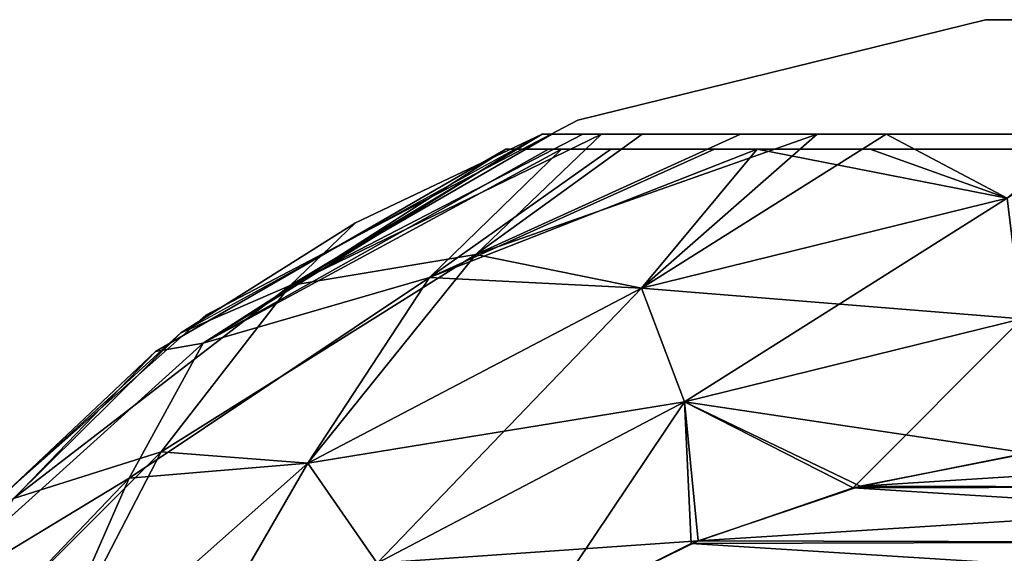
# Model space of a CAD drawing. Header units: millimetres. Extents: x -12 to 12, y -11.9 to 11.9.
# Tile 15 of 30: x -8.1 to -1.3, y 8.2 to 11.9. Entities that reach past the tile are written whole.
import ezdxf

# ---------------------------------------------------------------- set-up
doc = ezdxf.new("R2010")
doc.units = ezdxf.units.MM
doc.header["$LTSCALE"] = 65.185185
for name, color, linetype in [('1', 7, 'CONTINUOUS'), ('103', 7, 'CONTINUOUS'), ('105', 7, 'CONTINUOUS'), ('108', 7, 'CONTINUOUS'), ('109', 7, 'CONTINUOUS'), ('111', 7, 'CONTINUOUS'), ('2', 7, 'CONTINUOUS'), ('5', 7, 'CONTINUOUS'), ('7', 7, 'CONTINUOUS')]:
    doc.layers.add(name, color=color, linetype=linetype)

msp = doc.modelspace()

# ---------------------------------------------------------------- linework, layer by layer
at = {"layer": '1', "color": 3, "linetype": 'Continuous'}
for points in [[(-1.1525, 8.9259, 17.5), (-2.3096, 8.6986, 17.5), (1.2012, 8.9195, 17.5), (-1.1525, 8.9259, 17.5)], [(1.2012, 8.9195, 17.5), (-2.3096, 8.6986, 17.5), (2.3571, 8.6859, 17.5), (1.2012, 8.9195, 17.5)], [(-2.3096, 8.6986, 17.5), (-3.4271, 8.3219, 17.5), (2.3571, 8.6859, 17.5), (-2.3096, 8.6986, 17.5)], [(2.3571, 8.6859, 17.5), (-3.4271, 8.3219, 17.5), (3.4727, 8.303, 17.5), (2.3571, 8.6859, 17.5)], [(-3.4271, 8.3219, 17.5), (-4.4858, 7.8024, 17.5), (3.4727, 8.303, 17.5), (-3.4271, 8.3219, 17.5)], [(3.4727, 8.303, 17.5), (-4.4858, 7.8024, 17.5), (4.5255, 7.7794, 17.5), (3.4727, 8.303, 17.5)]]:
    msp.add_3dface(points, dxfattribs=at)
at = {"layer": '103', "color": 250, "linetype": 'Continuous', "true_color": 0x1c1c1c}
for points in [[(-4.2553, 11.2202, -513.5), (-1.4464, 11.9125, 12.5), (-1.4464, 11.9125, -513.5), (-4.2553, 11.2202, -513.5)], [(-4.2553, 11.2202, 12.5), (-1.4464, 11.9125, 12.5), (-4.2553, 11.2202, -513.5), (-4.2553, 11.2202, 12.5)], [(-1.4464, 11.9125, -513.5), (1.4464, 11.9125, 12.5), (1.4464, 11.9125, -513.5), (-1.4464, 11.9125, -513.5)], [(-1.4464, 11.9125, 12.5), (1.4464, 11.9125, 12.5), (-1.4464, 11.9125, -513.5), (-1.4464, 11.9125, 12.5)], [(-6.8168, 9.8758, -513.5), (-4.2553, 11.2202, 12.5), (-4.2553, 11.2202, -513.5), (-6.8168, 9.8758, -513.5)], [(-6.8168, 9.8758, 12.5), (-4.2553, 11.2202, 12.5), (-6.8168, 9.8758, -513.5), (-6.8168, 9.8758, 12.5)], [(-8.9821, 7.9575, 12.5), (-6.8168, 9.8758, 12.5), (-8.9821, 7.9575, -513.5), (-8.9821, 7.9575, 12.5)], [(-8.9821, 7.9575, -513.5), (-6.8168, 9.8758, 12.5), (-6.8168, 9.8758, -513.5), (-8.9821, 7.9575, -513.5)]]:
    msp.add_3dface(points, dxfattribs=at)
at = {"layer": '105', "color": 3, "linetype": 'Continuous'}
for points in [[(-1.2025, 8.9193, -518.5), (2.3086, 8.6989, -518.5), (-2.3585, 8.6855, -518.5), (-1.2025, 8.9193, -518.5)], [(-2.3585, 8.6855, -518.5), (3.4262, 8.3223, -518.5), (-3.4738, 8.3026, -518.5), (-2.3585, 8.6855, -518.5)], [(2.3086, 8.6989, -518.5), (3.4262, 8.3223, -518.5), (-2.3585, 8.6855, -518.5), (2.3086, 8.6989, -518.5)], [(-3.4738, 8.3026, -518.5), (4.485, 7.8028, -518.5), (-4.5257, 7.7793, -518.5), (-3.4738, 8.3026, -518.5)], [(3.4262, 8.3223, -518.5), (4.485, 7.8028, -518.5), (-3.4738, 8.3026, -518.5), (3.4262, 8.3223, -518.5)]]:
    msp.add_3dface(points, dxfattribs=at)
at = {"layer": '108', "color": 3, "linetype": 'Continuous'}
for points in [[(-4.5, 11.1243, -513.7), (-5.7869, 10.5125, -515.5), (-6.9888, 9.7548, -513.7), (-4.5, 11.1243, -513.7)], [(-4.5, 11.1243, -515.5), (-5.7869, 10.5125, -515.5), (-4.5, 11.1243, -513.7), (-4.5, 11.1243, -515.5)], [(-5.7869, 10.5125, -515.5), (-6.9902, 9.7538, -515.5), (-6.9888, 9.7548, -513.7), (-5.7869, 10.5125, -515.5)], [(-6.9902, 9.7538, -515.5), (-9.0868, 7.8378, -515.5), (-9.0859, 7.8387, -513.7), (-6.9902, 9.7538, -515.5)], [(-6.9888, 9.7548, -513.7), (-6.9902, 9.7538, -515.5), (-9.0859, 7.8387, -513.7), (-6.9888, 9.7548, -513.7)]]:
    msp.add_3dface(points, dxfattribs=at)
at = {"layer": '109', "color": 3, "linetype": 'Continuous'}
for points in [[(-4.4341, 11.1243, -515.8829), (-4.5, 11.1243, -515.5), (-4.4743, 11.1243, -513.6387), (-4.4341, 11.1243, -515.8829)], [(-4.5, 11.1243, -515.5), (-4.5, 11.1243, -513.7), (-4.4743, 11.1243, -513.6387), (-4.5, 11.1243, -515.5)], [(-4.4001, 11.1243, -513.584), (-4.4341, 11.1243, -515.8829), (-4.4743, 11.1243, -513.6387), (-4.4001, 11.1243, -513.584)], [(-4.2891, 11.1243, -513.5419), (-4.4341, 11.1243, -515.8829), (-4.4001, 11.1243, -513.584), (-4.2891, 11.1243, -513.5419)], [(-4.2215, 11.1243, -516.2744), (-4.4341, 11.1243, -515.8829), (-4.2891, 11.1243, -513.5419), (-4.2215, 11.1243, -516.2744)], [(-4.1387, 11.1243, -513.5124), (-4.2215, 11.1243, -516.2744), (-4.2891, 11.1243, -513.5419), (-4.1387, 11.1243, -513.5124)], [(-4.0929, 11.1243, -516.4267), (-4.2215, 11.1243, -516.2744), (-4.1387, 11.1243, -513.5124), (-4.0929, 11.1243, -516.4267)], [(-3.9357, 11.1243, -513.5), (-4.0929, 11.1243, -516.4267), (-4.1387, 11.1243, -513.5124), (-3.9357, 11.1243, -513.5)], [(-3.8125, 11.1243, -516.6769), (-4.0929, 11.1243, -516.4267), (-3.9357, 11.1243, -513.5), (-3.8125, 11.1243, -516.6769)], [(3.9357, 11.1243, -513.5), (-3.8125, 11.1243, -516.6769), (-3.9357, 11.1243, -513.5), (3.9357, 11.1243, -513.5)], [(-3.1336, 11.1243, -517.0687), (-3.8125, 11.1243, -516.6769), (3.9357, 11.1243, -513.5), (-3.1336, 11.1243, -517.0687)], [(-2.6071, 11.1243, -517.2651), (-3.1336, 11.1243, -517.0687), (3.9357, 11.1243, -513.5), (-2.6071, 11.1243, -517.2651)], [(-2.1319, 11.1243, -517.3936), (-2.6071, 11.1243, -517.2651), (3.9357, 11.1243, -513.5), (-2.1319, 11.1243, -517.3936)], [(-0.769, 11.1243, -517.5914), (-2.1319, 11.1243, -517.3936), (3.9357, 11.1243, -513.5), (-0.769, 11.1243, -517.5914)]]:
    msp.add_3dface(points, dxfattribs=at)
at = {"layer": '111', "color": 3, "linetype": 'Continuous'}
for points in [[(-5.7869, 10.5125, -515.5), (-4.5, 11.1243, -515.5), (-6.235, 10.0808, -516.4271), (-5.7869, 10.5125, -515.5)], [(-4.2215, 11.1243, -516.2744), (-4.0929, 11.1243, -516.4267), (-6.235, 10.0808, -516.4271), (-4.2215, 11.1243, -516.2744)], [(-6.235, 10.0808, -516.4271), (-4.0929, 11.1243, -516.4267), (-4.9569, 10.2953, -517.2641), (-6.235, 10.0808, -516.4271)], [(-4.4341, 11.1243, -515.8829), (-4.2215, 11.1243, -516.2744), (-6.235, 10.0808, -516.4271), (-4.4341, 11.1243, -515.8829)], [(-4.5, 11.1243, -515.5), (-4.4341, 11.1243, -515.8829), (-6.235, 10.0808, -516.4271), (-4.5, 11.1243, -515.5)], [(-4.0929, 11.1243, -516.4267), (-3.8125, 11.1243, -516.6769), (-4.9569, 10.2953, -517.2641), (-4.0929, 11.1243, -516.4267)], [(-3.8125, 11.1243, -516.6769), (-3.1336, 11.1243, -517.0687), (-4.9569, 10.2953, -517.2641), (-3.8125, 11.1243, -516.6769)], [(-3.1336, 11.1243, -517.0687), (-2.6071, 11.1243, -517.2651), (-4.9569, 10.2953, -517.2641), (-3.1336, 11.1243, -517.0687)], [(-4.9569, 10.2953, -517.2641), (-2.6071, 11.1243, -517.2651), (-3.8162, 10.0625, -517.9282), (-4.9569, 10.2953, -517.2641)], [(-2.6071, 11.1243, -517.2651), (-2.1319, 11.1243, -517.3936), (-3.8162, 10.0625, -517.9282), (-2.6071, 11.1243, -517.2651)], [(-3.8162, 10.0625, -517.9282), (-2.1319, 11.1243, -517.3936), (-1.2972, 10.6834, -517.9282), (-3.8162, 10.0625, -517.9282)], [(-2.1319, 11.1243, -517.3936), (-0.769, 11.1243, -517.5914), (-1.2972, 10.6834, -517.9282), (-2.1319, 11.1243, -517.3936)], [(-3.8162, 10.0625, -517.9282), (-1.2972, 10.6834, -517.9282), (-3.5192, 9.2794, -518.354), (-3.8162, 10.0625, -517.9282)], [(-1.2972, 10.6834, -517.9282), (-1.1963, 9.852, -518.354), (-3.5192, 9.2794, -518.354), (-1.2972, 10.6834, -517.9282)], [(-6.9902, 9.7538, -515.5), (-5.7869, 10.5125, -515.5), (-6.235, 10.0808, -516.4271), (-6.9902, 9.7538, -515.5)], [(-7.1237, 8.9341, -517.2641), (-6.235, 10.0808, -516.4271), (-4.9569, 10.2953, -517.2641), (-7.1237, 8.9341, -517.2641)], [(-7.1237, 8.9341, -517.2641), (-4.9569, 10.2953, -517.2641), (-6.1134, 8.8568, -517.9282), (-7.1237, 8.9341, -517.2641)], [(-6.1134, 8.8568, -517.9282), (-4.9569, 10.2953, -517.2641), (-3.8162, 10.0625, -517.9282), (-6.1134, 8.8568, -517.9282)], [(-8.1426, 8.6137, -516.4271), (-6.235, 10.0808, -516.4271), (-7.1237, 8.9341, -517.2641), (-8.1426, 8.6137, -516.4271)], [(-8.1426, 8.6137, -516.4271), (-6.9902, 9.7538, -515.5), (-6.235, 10.0808, -516.4271), (-8.1426, 8.6137, -516.4271)], [(-6.1134, 8.8568, -517.9282), (-3.8162, 10.0625, -517.9282), (-5.6377, 8.1676, -518.354), (-6.1134, 8.8568, -517.9282)], [(-3.8162, 10.0625, -517.9282), (-3.5192, 9.2794, -518.354), (-5.6377, 8.1676, -518.354), (-3.8162, 10.0625, -517.9282)], [(-1.1963, 9.852, -518.354), (-2.3585, 8.6855, -518.5), (-3.5192, 9.2794, -518.354), (-1.1963, 9.852, -518.354)], [(-1.2025, 8.9193, -518.5), (-2.3585, 8.6855, -518.5), (-1.1963, 9.852, -518.354), (-1.2025, 8.9193, -518.5)], [(-9.0868, 7.8378, -515.5), (-6.9902, 9.7538, -515.5), (-8.1426, 8.6137, -516.4271), (-9.0868, 7.8378, -515.5)], [(-3.5192, 9.2794, -518.354), (-4.5257, 7.7793, -518.5), (-5.6377, 8.1676, -518.354), (-3.5192, 9.2794, -518.354)], [(-3.4738, 8.3026, -518.5), (-4.5257, 7.7793, -518.5), (-3.5192, 9.2794, -518.354), (-3.4738, 8.3026, -518.5)], [(-2.3585, 8.6855, -518.5), (-3.4738, 8.3026, -518.5), (-3.5192, 9.2794, -518.354), (-2.3585, 8.6855, -518.5)], [(-8.9332, 7.1248, -517.2641), (-8.1426, 8.6137, -516.4271), (-7.1237, 8.9341, -517.2641), (-8.9332, 7.1248, -517.2641)], [(-8.9332, 7.1248, -517.2641), (-7.1237, 8.9341, -517.2641), (-8.0553, 7.1364, -517.9282), (-8.9332, 7.1248, -517.2641)], [(-8.0553, 7.1364, -517.9282), (-7.1237, 8.9341, -517.2641), (-6.1134, 8.8568, -517.9282), (-8.0553, 7.1364, -517.9282)], [(-8.0553, 7.1364, -517.9282), (-6.1134, 8.8568, -517.9282), (-7.4285, 6.5811, -518.354), (-8.0553, 7.1364, -517.9282)], [(-6.1134, 8.8568, -517.9282), (-5.6377, 8.1676, -518.354), (-7.4285, 6.5811, -518.354), (-6.1134, 8.8568, -517.9282)]]:
    msp.add_3dface(points, dxfattribs=at)
at = {"layer": '2', "color": 3, "linetype": 'Continuous'}
for points in [[(-4.75, 11.0199, 12.5), (-7.1638, 9.627, 12.5), (-4.75, 11.0199, 14.5), (-4.75, 11.0199, 12.5)], [(-4.75, 11.0199, 14.5), (-7.1638, 9.627, 12.5), (-7.1638, 9.627, 14.5), (-4.75, 11.0199, 14.5)], [(-7.1638, 9.627, 14.5), (-9.1913, 7.7149, 12.5), (-9.1913, 7.7149, 14.5), (-7.1638, 9.627, 14.5)], [(-7.1638, 9.627, 12.5), (-9.1913, 7.7149, 12.5), (-7.1638, 9.627, 14.5), (-7.1638, 9.627, 12.5)]]:
    msp.add_3dface(points, dxfattribs=at)
at = {"layer": '5', "color": 3, "linetype": 'Continuous'}
for points in [[(0.7989, 11.0199, 16.6914), (-4.75, 11.0199, 12.5), (-0.799, 11.0199, 16.6914), (0.7989, 11.0199, 16.6914)], [(2.2408, 11.0199, 16.4896), (-4.75, 11.0199, 12.5), (0.7989, 11.0199, 16.6914), (2.2408, 11.0199, 16.4896)], [(3.0208, 11.0199, 16.2643), (-4.75, 11.0199, 12.5), (2.2408, 11.0199, 16.4896), (3.0208, 11.0199, 16.2643)], [(3.3129, 11.0199, 16.1475), (-4.75, 11.0199, 12.5), (3.0208, 11.0199, 16.2643), (3.3129, 11.0199, 16.1475)], [(-4.75, 11.0199, 12.5), (4.028, 11.0199, 15.7374), (4.2193, 11.0199, 12.5), (-4.75, 11.0199, 12.5)], [(4.028, 11.0199, 15.7374), (-4.75, 11.0199, 12.5), (3.3129, 11.0199, 16.1475), (4.028, 11.0199, 15.7374)], [(-4.75, 11.0199, 12.5), (-4.75, 11.0199, 14.5), (-4.681, 11.0199, 14.9026), (-4.75, 11.0199, 12.5)], [(-0.799, 11.0199, 16.6914), (-4.75, 11.0199, 12.5), (-2.2408, 11.0199, 16.4896), (-0.799, 11.0199, 16.6914)], [(-4.4571, 11.0199, 15.3152), (-4.75, 11.0199, 12.5), (-4.681, 11.0199, 14.9026), (-4.4571, 11.0199, 15.3152)], [(-4.3663, 11.0199, 15.4266), (-4.75, 11.0199, 12.5), (-4.4571, 11.0199, 15.3152), (-4.3663, 11.0199, 15.4266)], [(-4.028, 11.0199, 15.7374), (-4.75, 11.0199, 12.5), (-4.3663, 11.0199, 15.4266), (-4.028, 11.0199, 15.7374)], [(-3.3129, 11.0199, 16.1475), (-4.75, 11.0199, 12.5), (-4.028, 11.0199, 15.7374), (-3.3129, 11.0199, 16.1475)], [(-3.0208, 11.0199, 16.2643), (-4.75, 11.0199, 12.5), (-3.3129, 11.0199, 16.1475), (-3.0208, 11.0199, 16.2643)], [(-2.2408, 11.0199, 16.4896), (-4.75, 11.0199, 12.5), (-3.0208, 11.0199, 16.2643), (-2.2408, 11.0199, 16.4896)]]:
    msp.add_3dface(points, dxfattribs=at)
at = {"layer": '7', "color": 3, "linetype": 'Continuous'}
for points in [[(-4.75, 11.0199, 14.5), (-7.1638, 9.627, 14.5), (-6.8348, 9.6842, 15.4271), (-4.75, 11.0199, 14.5)], [(-4.681, 11.0199, 14.9026), (-4.75, 11.0199, 14.5), (-6.8348, 9.6842, 15.4271), (-4.681, 11.0199, 14.9026)], [(-4.4571, 11.0199, 15.3152), (-4.681, 11.0199, 14.9026), (-6.8348, 9.6842, 15.4271), (-4.4571, 11.0199, 15.3152)], [(-4.3663, 11.0199, 15.4266), (-6.8348, 9.6842, 15.4271), (-5.2776, 10.1347, 16.2641), (-4.3663, 11.0199, 15.4266)], [(-4.3663, 11.0199, 15.4266), (-4.4571, 11.0199, 15.3152), (-6.8348, 9.6842, 15.4271), (-4.3663, 11.0199, 15.4266)], [(-3.0208, 11.0199, 16.2643), (-3.3129, 11.0199, 16.1475), (-5.2776, 10.1347, 16.2641), (-3.0208, 11.0199, 16.2643)], [(-3.8162, 10.0625, 16.9282), (-3.0208, 11.0199, 16.2643), (-5.2776, 10.1347, 16.2641), (-3.8162, 10.0625, 16.9282)], [(-4.028, 11.0199, 15.7374), (-4.3663, 11.0199, 15.4266), (-5.2776, 10.1347, 16.2641), (-4.028, 11.0199, 15.7374)], [(-3.3129, 11.0199, 16.1475), (-4.028, 11.0199, 15.7374), (-5.2776, 10.1347, 16.2641), (-3.3129, 11.0199, 16.1475)], [(-1.2972, 10.6834, 16.9282), (-3.0208, 11.0199, 16.2643), (-3.8162, 10.0625, 16.9282), (-1.2972, 10.6834, 16.9282)], [(-2.2408, 11.0199, 16.4896), (-3.0208, 11.0199, 16.2643), (-1.2972, 10.6834, 16.9282), (-2.2408, 11.0199, 16.4896)], [(-0.799, 11.0199, 16.6914), (-2.2408, 11.0199, 16.4896), (-1.2972, 10.6834, 16.9282), (-0.799, 11.0199, 16.6914)], [(-1.2972, 10.6834, 16.9282), (-3.8162, 10.0625, 16.9282), (-1.1963, 9.852, 17.354), (-1.2972, 10.6834, 16.9282)], [(-7.3458, 8.7524, 16.2641), (-6.1134, 8.8568, 16.9282), (-5.2776, 10.1347, 16.2641), (-7.3458, 8.7524, 16.2641)], [(-6.8348, 9.6842, 15.4271), (-7.3458, 8.7524, 16.2641), (-5.2776, 10.1347, 16.2641), (-6.8348, 9.6842, 15.4271)], [(-6.1134, 8.8568, 16.9282), (-3.8162, 10.0625, 16.9282), (-5.2776, 10.1347, 16.2641), (-6.1134, 8.8568, 16.9282)], [(-3.8162, 10.0625, 16.9282), (-6.1134, 8.8568, 16.9282), (-3.5192, 9.2794, 17.354), (-3.8162, 10.0625, 16.9282)], [(-3.8162, 10.0625, 16.9282), (-3.5192, 9.2794, 17.354), (-1.1963, 9.852, 17.354), (-3.8162, 10.0625, 16.9282)], [(-3.5192, 9.2794, 17.354), (-1.1525, 8.9259, 17.5), (-1.1963, 9.852, 17.354), (-3.5192, 9.2794, 17.354)], [(-6.8348, 9.6842, 15.4271), (-8.9335, 7.7904, 15.4271), (-7.3458, 8.7524, 16.2641), (-6.8348, 9.6842, 15.4271)], [(-6.8348, 9.6842, 15.4271), (-7.1638, 9.627, 14.5), (-8.9335, 7.7904, 15.4271), (-6.8348, 9.6842, 15.4271)], [(-7.1638, 9.627, 14.5), (-9.1913, 7.7149, 14.5), (-8.9335, 7.7904, 15.4271), (-7.1638, 9.627, 14.5)], [(-6.1134, 8.8568, 16.9282), (-5.6377, 8.1676, 17.354), (-3.5192, 9.2794, 17.354), (-6.1134, 8.8568, 16.9282)], [(-5.6377, 8.1676, 17.354), (-3.4271, 8.3219, 17.5), (-3.5192, 9.2794, 17.354), (-5.6377, 8.1676, 17.354)], [(-3.4271, 8.3219, 17.5), (-2.3096, 8.6986, 17.5), (-3.5192, 9.2794, 17.354), (-3.4271, 8.3219, 17.5)], [(-2.3096, 8.6986, 17.5), (-1.1525, 8.9259, 17.5), (-3.5192, 9.2794, 17.354), (-2.3096, 8.6986, 17.5)], [(-6.1134, 8.8568, 16.9282), (-8.0554, 7.1364, 16.9282), (-5.6377, 8.1676, 17.354), (-6.1134, 8.8568, 16.9282)], [(-8.0554, 7.1364, 16.9282), (-6.1134, 8.8568, 16.9282), (-7.3458, 8.7524, 16.2641), (-8.0554, 7.1364, 16.9282)], [(-9.0658, 6.9552, 16.2641), (-8.0554, 7.1364, 16.9282), (-7.3458, 8.7524, 16.2641), (-9.0658, 6.9552, 16.2641)], [(-8.9335, 7.7904, 15.4271), (-9.0658, 6.9552, 16.2641), (-7.3458, 8.7524, 16.2641), (-8.9335, 7.7904, 15.4271)], [(-4.4858, 7.8024, 17.5), (-3.4271, 8.3219, 17.5), (-5.6377, 8.1676, 17.354), (-4.4858, 7.8024, 17.5)]]:
    msp.add_3dface(points, dxfattribs=at)

doc.saveas('drawing.dxf')
